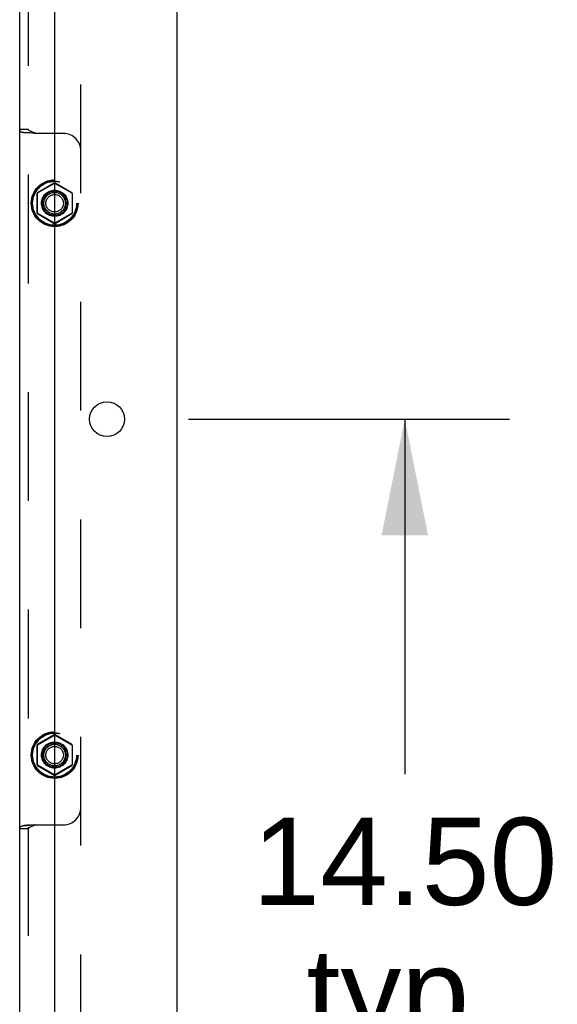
# Model space of a CAD drawing. Header units: inches. Extents: x 0 to 283, y 0 to 183.
# Tile 108 of 114: x 168.76 to 176.45, y 111.15 to 125.26. Entities that reach past the tile are written whole.
import ezdxf

# ---------------------------------------------------------------- set-up
doc = ezdxf.new("R2010")
doc.units = ezdxf.units.IN
doc.header["$LTSCALE"] = 15.583333
doc.header["$MEASUREMENT"] = 0
doc.linetypes.add('HIDDEN', pattern=[0.2, 0.1, -0.1])
doc.layers.get('0').update_dxf_attribs({"linetype": 'CONTINUOUS'})
doc.layers.add('DIMENSIONS', color=7, linetype='CONTINUOUS')
doc.layers.add('SUBPANEL', color=7, linetype='CONTINUOUS')
doc.styles.get("Standard").update_dxf_attribs({"font": 'arial.ttf'})
doc.dimstyles.new('DIMSTYLE_1', dxfattribs={"dimtxt": 1.25, "dimasz": 1.666667, "dimexe": 0.09, "dimexo": 0.07, "dimgap": 0.0375, "dimtad": 0, "dimtih": 1, "dimtoh": 1, "dimzin": 4, "dimdsep": 46, "dimtxsty": 'Standard', "dimblk": '_FILLED', "dimblk1": '_FILLED', "dimblk2": '_FILLED', "dimcen": 0.09, "dimadec": 3, "dimazin": 1, "dimtfac": 1, "dimtdec": 3, "dimtofl": 0, "dimtmove": 0, "dimatfit": 3, "dimldrblk": '_FILLED', "dimfxl": 0, "dimtolj": 1, "dimtzin": 4, "dimarcsym": 0})

# ---------------------------------------------------------------- blocks, each defined once
blk = doc.blocks.new('_FILLED')
at = {"color": 0, "linetype": 'ByBlock'}
blk.add_solid([(0, 0), (-1, 0.2), (-1, -0.2)], dxfattribs=at)
blk = doc.blocks.new('*D15')
at = {"layer": 'DIMENSIONS', "color": 2, "linetype": 'Continuous'}
for p, q in [((171.172, 119.537), (175.77, 119.537)), ((174.27, 119.537), (174.27, 114.451)), ((174.27, 105.037), (174.27, 110.076)), ((171.172, 105.037), (175.77, 105.037))]:
    blk.add_line(p, q, dxfattribs=at)
at = {"layer": 'DIMENSIONS', "color": 2, "linetype": 'Continuous', "xscale": 1.6666666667, "yscale": 1.6666666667, "zscale": 1.6666666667}
for p, rotation in [((174.27, 119.537), 90), ((174.27, 105.037), 270)]:
    blk.add_blockref('_FILLED', p, dxfattribs=dict(at, rotation=rotation))
at = {"layer": 'DIMENSIONS', "color": 2, "linetype": 'Continuous', "insert": (174.27, 113.826), "char_height": 1.25, "width": 4.36803, "attachment_point": 2, "line_spacing_factor": 0.9}
blk.add_mtext('14.50\\Ptyp.', dxfattribs=at)

msp = doc.modelspace()

# ---------------------------------------------------------------- linework, layer by layer
at = {"color": 7, "linetype": 'Continuous'}
for p, q in [((171.006, 135.912), (171.006, 46.162)), ((169.256, 132.537), (169.256, 48.162))]:
    msp.add_line(p, q, dxfattribs=at)
msp.add_circle((170.006, 119.537), 0.25, dxfattribs=at)
at = {"layer": 'SUBPANEL', "color": 3, "linetype": 'Continuous'}
msp.add_line((168.756, 56.053), (168.756, 130.021), dxfattribs=at)
at = {"layer": 'SUBPANEL', "color": 8, "linetype": 'HIDDEN'}
for p, q in [((168.881, 56.033), (168.881, 130.041)), ((169.631, 60.443), (169.631, 125.631)), ((168.881, 123.688), (168.756, 123.688)), ((169.381, 123.631), (168.965, 123.631)), ((169.251, 122.919), (169.008, 122.779)), ((169.011, 122.778), (169.251, 122.916)), ((169.503, 122.779), (169.261, 122.919)), ((169.261, 122.916), (169.501, 122.778)), ((169.003, 122.771), (169.003, 122.491)), ((169.006, 122.769), (169.006, 122.492)), ((169.506, 122.769), (169.506, 122.492)), ((169.508, 122.771), (169.508, 122.491)), ((169.008, 122.482), (169.251, 122.342)), ((169.251, 122.345), (169.011, 122.483)), ((169.501, 122.483), (169.261, 122.345)), ((169.261, 122.342), (169.503, 122.482)), ((169.251, 115.013), (169.008, 114.873)), ((169.011, 114.872), (169.251, 115.01)), ((169.503, 114.873), (169.261, 115.013)), ((169.261, 115.01), (169.501, 114.872)), ((169.003, 114.864), (169.003, 114.584)), ((169.006, 114.863), (169.006, 114.586)), ((169.506, 114.863), (169.506, 114.586)), ((169.508, 114.864), (169.508, 114.584)), ((169.008, 114.576), (169.251, 114.436)), ((169.251, 114.439), (169.011, 114.577)), ((169.501, 114.577), (169.261, 114.439)), ((169.261, 114.436), (169.503, 114.576)), ((168.965, 113.724), (169.381, 113.724)), ((168.881, 113.667), (168.756, 113.667)), ((168.892, 113.717), (168.863, 113.717))]:
    msp.add_line(p, q, dxfattribs=at)
for points in [[(168.765, 123.662), (168.763, 123.664), (168.757, 123.675), (168.756, 123.688)], [(168.893, 123.638), (168.863, 123.638), (168.845, 123.639), (168.829, 123.64), (168.813, 123.642), (168.798, 123.644), (168.784, 123.649), (168.772, 123.655), (168.765, 123.662)], [(168.887, 123.638), (168.872, 123.638), (168.858, 123.639), (168.844, 123.64), (168.83, 123.641), (168.817, 123.643), (168.804, 123.645), (168.792, 123.647), (168.781, 123.651), (168.774, 123.654), (168.768, 123.658), (168.765, 123.661), (168.765, 123.662)], [(168.98, 123.631), (168.967, 123.639), (168.954, 123.645), (168.941, 123.651), (168.928, 123.657), (168.916, 123.661), (168.905, 123.665), (168.896, 123.67), (168.888, 123.675), (168.883, 123.681), (168.881, 123.688)], [(168.965, 123.631), (168.946, 123.635), (168.924, 123.637), (168.903, 123.638), (168.893, 123.638)], [(168.98, 113.724), (168.967, 113.717), (168.954, 113.71), (168.941, 113.704), (168.928, 113.698), (168.916, 113.694), (168.905, 113.69), (168.896, 113.685), (168.888, 113.68), (168.883, 113.674), (168.881, 113.667)], [(168.965, 113.724), (168.946, 113.72), (168.924, 113.718), (168.903, 113.718)], [(168.765, 113.694), (168.763, 113.691), (168.757, 113.681), (168.756, 113.667)], [(168.765, 113.694), (168.769, 113.697), (168.774, 113.701), (168.783, 113.705), (168.794, 113.708), (168.805, 113.711), (168.818, 113.713), (168.83, 113.714), (168.843, 113.715), (168.856, 113.716), (168.871, 113.717), (168.885, 113.717), (168.903, 113.718)], [(168.863, 113.717), (168.845, 113.716), (168.829, 113.715), (168.813, 113.714), (168.798, 113.711), (168.784, 113.706), (168.772, 113.7), (168.765, 113.694)]]:
    msp.add_lwpolyline(points, dxfattribs=at)
for centre, radius in [((169.256, 122.631), 0.335), ((169.256, 122.631), 0.332), ((169.256, 122.631), 0.318), ((169.256, 122.631), 0.315), ((169.256, 122.631), 0.188), ((169.256, 122.631), 0.176), ((169.256, 122.631), 0.156), ((169.256, 122.631), 0.155), ((169.256, 122.631), 0.125), ((169.256, 114.724), 0.335), ((169.256, 114.724), 0.332), ((169.256, 114.724), 0.318), ((169.256, 114.724), 0.315), ((169.256, 114.724), 0.188), ((169.256, 114.724), 0.176), ((169.256, 114.724), 0.156), ((169.256, 114.724), 0.155), ((169.256, 114.724), 0.125)]:
    msp.add_circle(centre, radius, dxfattribs=at)
for centre, radius, start, end in [((169.381, 123.381), 0.25, 0, 90), ((169.256, 122.911), 0.01, 60.0108, 119.9908), ((169.256, 122.908), 0.01, 60.0049, 119.9905), ((169.013, 122.771), 0.01, 120.01, 179.9912), ((169.016, 122.769), 0.01, 120.0026, 179.9916), ((169.496, 122.769), 0.01, 0.0042, 59.9927), ((169.498, 122.771), 0.01, 0.0104, 59.9917), ((169.013, 122.491), 0.01, 180.0104, 239.9917), ((169.016, 122.492), 0.01, 180.0042, 239.9927), ((169.496, 122.492), 0.01, 300.0026, 359.9916), ((169.498, 122.491), 0.01, 300.01, 359.9912), ((169.256, 122.354), 0.01, 240.0049, 299.9905), ((169.256, 122.351), 0.01, 240.0108, 299.9908), ((169.256, 115.004), 0.01, 60.0108, 119.9908), ((169.256, 115.002), 0.01, 60.0049, 119.9905), ((169.013, 114.864), 0.01, 120.01, 179.9912), ((169.016, 114.863), 0.01, 120.0026, 179.9916), ((169.496, 114.863), 0.01, 0.0042, 59.9927), ((169.498, 114.864), 0.01, 0.0104, 59.9917), ((169.013, 114.584), 0.01, 180.0104, 239.9917), ((169.016, 114.586), 0.01, 180.0042, 239.9927), ((169.496, 114.586), 0.01, 300.0026, 359.9916), ((169.498, 114.584), 0.01, 300.01, 359.9912), ((169.256, 114.447), 0.01, 240.0049, 299.9905), ((169.256, 114.444), 0.01, 240.0108, 299.9908), ((169.381, 113.974), 0.25, 270, 360)]:
    msp.add_arc(centre, radius, start, end, dxfattribs=at)

# ---------------------------------------------------------------- dimensions: what is measured, and where the dimension line sits
at = {"layer": 'DIMENSIONS', "color": 2, "linetype": 'Continuous'}
dim = msp.add_linear_dim(base=(174.27, 105.037), p1=(171.102, 119.537), p2=(171.102, 105.037), angle=270, text='<>\\Ptyp.', dimstyle='DIMSTYLE_1', dxfattribs=at)
dim.commit()
dim.dimension.update_dxf_attribs({"geometry": '*D15', "text_midpoint": (174.27, 112.263), "dimtype": 160})

doc.saveas('drawing.dxf')
